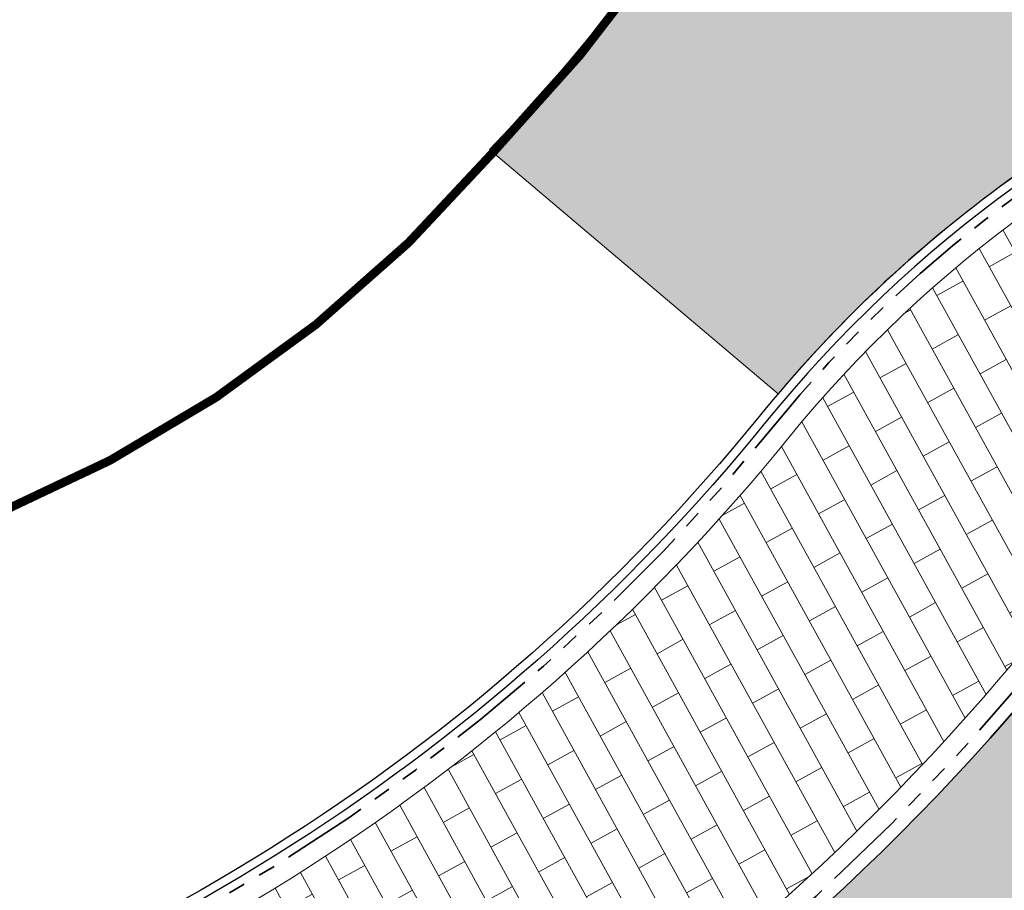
# Model space of a CAD drawing. Header units: metres. Extents: x 196674 to 197628, y 355499 to 356232.
# Tile 169 of 209: x 196706 to 196717, y 356110 to 356120. Entities that reach past the tile are written whole.
import ezdxf

# ---------------------------------------------------------------- set-up
doc = ezdxf.new("R2010")
doc.units = ezdxf.units.M
for name, pattern in [('VH-RWSBAND-SO', [24, 10, -2, 2, -2, 2, -2, 2, -2]), ('VW-30270_STREEP', [3, 0.3, -2.7]), ('ZZ-SYSTEEMGRENS-SO', [5, 4, -1])]:
    doc.linetypes.add(name, pattern=pattern)
for name, color, linetype, lineweight, true_color in [('N-WE-GR-HAAG_HAAGSOORT-V', 7, 'Continuous', 18, 0x67a552), ('N-WE-VH-GESLOTENVERHARDING_ASFALT_FIETSPAD-A-200', 7, 'Continuous', 5, 0xe98094), ('N-WE-VH-GESLOTENVERHARDING_ASFALT_RIJBAAN-V', 7, 'Continuous', 5, 0xd6d6d6), ('N-WE-VH-GESLOTENVERHARDING_PRINTBETON_DIK_HALFSTEENS_ROOD-A-200', 7, 'Continuous', 5, 0xff9999), ('N-WE-VH-GOOT-BSS-2_KF-G', 7, 'Continuous', 25, 0x82aee3), ('N-WE-VH-GOOT-TEGEL_150x300-G', 7, 'Continuous', 35, 0x2f85fe), ('N-WE-VH-KANTOPSLUITING_TROTTOIRBAND_RWS_110 220-G', 7, 'VH-RWSBAND-SO', 35, 0xff3838), ('N-WE-VW-MARKERING_LANGS_STREEP_30270-G', 7, 'VW-30270_STREEP', 13, 0xffffff), ('N-WE-VW-MARKERING_LANGS_STREEP_DOORGETROKKEN_010-G', 7, 'Continuous', 13, 0xffffff), ('X-XX-AL-GRENS_SYSTEEMGRENS-G', 7, 'ZZ-SYSTEEMGRENS-SO', 35, 0xd60036)]:
    doc.layers.add(name, color=color, linetype=linetype, lineweight=lineweight, true_color=true_color)
doc.layers.add('N-WE-VH-HULPLIJN-G', color=40, linetype='Continuous', lineweight=5, plot=False)
for name, color, linetype, lineweight in [('N-WE-VH-KANTOPSLUITING_ACHTERKANTBAND-G', 50, 'Continuous', 18), ('N-WE-VH-MATERIAALGRENS-G', 7, 'Continuous', 13), ('N-WE-VW-MARKERING_LANGS_STREEP_DOORGETROKKEN_010_BESTAAND-G', 30, 'Continuous', 13)]:
    doc.layers.add(name, color=color, linetype=linetype, lineweight=lineweight)

msp = doc.modelspace()

# ---------------------------------------------------------------- hatches: boundary and pattern name
at = {"layer": 'N-WE-GR-HAAG_HAAGSOORT-V'}
h = msp.add_hatch(dxfattribs=at)
h.set_pattern_fill('ANSI32', color=256, scale=0.05)
h.set_pattern_definition([(45, (0, 0), (-0.3367596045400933, 0.3367596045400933), []), (45, (0.2245065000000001, 0), (-0.3367596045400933, 0.3367596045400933), [])])
edge = h.paths.add_edge_path()
edge.add_line((196711.89, 356099.587), (196712.37, 356099.941))
edge.add_line((196712.37, 356099.941), (196719.065, 356102.474))
edge.add_line((196719.065, 356102.474), (196718.403, 356104.584))
edge.add_line((196718.403, 356104.584), (196725.845, 356107.608))
edge.add_line((196725.845, 356107.608), (196725.181, 356109.349))
edge.add_line((196725.181, 356109.349), (196731.603, 356111.516))
edge.add_line((196731.603, 356111.516), (196733.4733774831, 356112.304595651))
edge.add_arc((196731.2338909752, 356099.7020284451), 12.799999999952, 79.9236764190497, 92.24070888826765)
edge.add_arc((196731.2338909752, 356099.7020284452), 12.79999999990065, 92.24070888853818, 110.2589846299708)
edge.add_line((196726.801709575, 356111.7101826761), (196726.7393820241, 356111.879047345))
edge.add_arc((196731.233890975, 356099.7020284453), 12.97999999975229, 110.2589846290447, 139.133363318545)
edge.add_arc((196696.7938970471, 356129.499802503), 32.56141544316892, 296.160404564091, 319.1333633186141, ccw=False)
edge.add_arc((196696.7938970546, 356129.4998024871), 32.56141542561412, 291.40633391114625, 296.1604045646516, ccw=False)
edge.add_line((196708.6781529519, 356099.1846208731), (196708.8583567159, 356099.1946054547))
edge.add_line((196708.8583567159, 356099.1946054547), (196709.9897234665, 356098.8868739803))
edge.add_line((196709.9897234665, 356098.8868739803), (196710.8138123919, 356098.280671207))
edge.add_line((196710.8138123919, 356098.280671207), (196711.8892506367, 356097.3076394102))
edge.add_line((196711.8892506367, 356097.3076394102), (196712.0338836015, 356096.6955946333))
edge.add_line((196712.0338836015, 356096.6955946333), (196713.5704951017, 356098.3292735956))
edge.add_line((196713.5704951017, 356098.3292735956), (196713.202727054, 356098.3680391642))
edge.add_line((196713.202727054, 356098.3680391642), (196711.89, 356099.587))
at = {"layer": 'N-WE-VH-GESLOTENVERHARDING_ASFALT_FIETSPAD-A-200'}
h = msp.add_hatch(color=256, dxfattribs=at)
h.dxf.hatch_style = 1
edge = h.paths.add_edge_path()
edge.add_arc((196731.2338909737, 356099.7020284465), 15.1999999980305, 131.7408709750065, 139.133363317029, ccw=False)
edge.add_arc((196697.4411228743, 356128.7620696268), 29.5695673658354, 323.1867188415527, 336.9266482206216)
edge.add_arc((196698.8433177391, 356127.9968778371), 27.98008317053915, 337.2429147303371, 340.1399088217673)
edge.add_arc((196727.3792191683, 356118.7028707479), 2.229987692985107, 161.9663176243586, 185.4426574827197, ccw=False)
edge.add_line((196725.2587803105, 356119.3932215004), (196725.4140313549, 356119.8828110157))
edge.add_arc((196726.5611422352, 356119.5304807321), 1.200000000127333, 130.1943875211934, 162.9258801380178, ccw=False)
edge.add_line((196725.7866827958, 356120.4471118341), (196725.8105812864, 356120.5291617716))
edge.add_arc((196726.2178682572, 356105.4993566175), 15.03532259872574, 91.55225664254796, 106.482259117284)
edge.add_arc((196711.2382663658, 356123.5111628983), 11.30065164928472, 340.2254881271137, 341.4541680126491, ccw=False)
edge.add_line((196721.8725340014, 356119.6879339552), (196721.9462867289, 356119.458522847))
edge.add_line((196721.9462867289, 356119.458522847), (196721.8997151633, 356119.3337695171))
edge.add_arc((196698.3613330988, 356128.1919335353), 25.14999999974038, 320.158372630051, 339.3772508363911, ccw=False)
edge.add_arc((196696.7938970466, 356129.4998025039), 27.19141544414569, 279.57550743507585, 320.15837262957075, ccw=False)
edge.add_arc((196701.9575508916, 356098.8908797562), 3.850000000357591, 99.57550742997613, 139.3748385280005)
edge.add_arc((196696.7938970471, 356129.49980251), 28.19141545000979, 266.8068283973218, 274.56052429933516, ccw=False)
edge.add_arc((196695.2614420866, 356102.0311010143), 0.6799999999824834, 184.1388619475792, 266.80682839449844, ccw=False)
edge.add_line((196694.5832154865, 356101.9820227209), (196694.3109379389, 356101.5533046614))
edge.add_arc((196704.6027978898, 356095.3177957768), 12.03345138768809, 148.789667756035, 160.9998374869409)
edge.add_arc((196693.5759747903, 356098.5954689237), 0.7299999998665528, 84.05548302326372, 118.74067233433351, ccw=False)
edge.add_arc((196696.7938970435, 356129.4998024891), 30.34141542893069, 264.0554830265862, 267.3054934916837)
edge.add_arc((196695.2641030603, 356096.9943652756), 2.199999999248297, 63.50519405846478, 87.30549349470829, ccw=False)
edge.add_arc((196697.1007583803, 356123.9990137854), 25.05030610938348, 268.0435850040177, 291.0453091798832)
edge.add_arc((196696.7938970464, 356129.4998025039), 30.34141544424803, 287.8542538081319, 319.133363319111)
at = {"layer": 'N-WE-VH-GESLOTENVERHARDING_ASFALT_RIJBAAN-V'}
h = msp.add_hatch(color=256, dxfattribs=at)
h.dxf.hatch_style = 1
edge = h.paths.add_edge_path()
edge.add_line((196720.6217183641, 356133.0637119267), (196720.6440796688, 356133.2779338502))
edge.add_arc((196727.0648215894, 356143.651650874), 12.19999720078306, 208.3553505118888, 238.2448441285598, ccw=False)
edge.add_arc((196696.5191784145, 356132.4575928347), 20.53219022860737, -43.99328353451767, 15.247691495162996, ccw=False)
edge.add_line((196711.2904718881, 356118.1964664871), (196714.6257510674, 356115.372877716))
edge.add_arc((196726.2124964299, 356105.5348224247), 15.20000000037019, 114.64963585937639, 139.6661324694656, ccw=False)
edge.add_line((196719.8730580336, 356119.3497245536), (196717.5923023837, 356124.3199465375))
edge.add_arc((196717.274490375, 356124.9771341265), 0.7299999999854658, 160.1802403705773, 295.8081344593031, ccw=False)
edge.add_arc((196696.5191779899, 356132.4575930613), 21.33219069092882, 340.1802403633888, 347.1717170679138)
edge.add_arc((196718.488780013, 356127.4546357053), 1.199853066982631, 84.0332118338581, 167.1633214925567, ccw=False)
edge.add_line((196718.6135070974, 356128.6479883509), (196720.1441108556, 356128.4882180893))
edge.add_line((196720.1441108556, 356128.4882180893), (196720.6217183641, 356133.0637119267))
edge = h.paths.add_edge_path()
edge.add_arc((196698.3613341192, 356128.1919337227), 24.99999896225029, 9.589810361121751, 10.67873358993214)
edge.add_arc((196722.3105754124, 356133.2133569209), 0.7300000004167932, 245.5125352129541, 327.8114519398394, ccw=False)
edge.add_arc((196727.0648233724, 356143.6516530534), 12.19999999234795, 238.2448423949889, 245.51253493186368, ccw=False)
edge.add_line((196720.6440796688, 356133.2779338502), (196720.6217183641, 356133.0637119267))
edge.add_line((196720.6217183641, 356133.0637119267), (196720.1441108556, 356128.4882180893))
edge.add_line((196720.1441108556, 356128.4882180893), (196721.138706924, 356128.384398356))
edge.add_line((196721.138706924, 356128.384398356), (196723.361301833, 356128.1523954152))
edge.add_arc((196698.3613331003, 356128.1919335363), 24.99999999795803, 359.909385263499, 369.5898103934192)
edge = h.paths.add_edge_path()
edge.add_line((196723.188187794, 356125.2547093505), (196722.9484657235, 356125.2797324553))
edge.add_arc((196721.9310322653, 356115.5326903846), 9.799999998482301, 84.04082896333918, 110.4274289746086)
edge.add_arc((196721.9343352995, 356115.5244751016), 9.808851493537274, 110.4287608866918, 116.2740274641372)
edge.add_line((196717.5923023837, 356124.3199465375), (196719.8730580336, 356119.3497245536))
edge.add_arc((196726.2124964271, 356105.5348224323), 15.19999999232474, 110.87745217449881, 114.64963586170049, ccw=False)
edge.add_arc((196726.212496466, 356105.5348223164), 15.20000011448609, 107.0680182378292, 110.877452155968, ccw=False)
edge.add_line((196721.7511935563, 356120.0653687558), (196721.8727451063, 356119.6872773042))
edge.add_arc((196716.5701194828, 356121.6482220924), 5.65359557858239, 339.7052846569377, 342.1695675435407)
edge.add_arc((196698.3613330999, 356128.1919335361), 24.99999999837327, 340.6708866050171, 353.2527941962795)
at = {"layer": 'N-WE-VH-GESLOTENVERHARDING_PRINTBETON_DIK_HALFSTEENS_ROOD-A-200', "true_color": 0xffffff}
h = msp.add_hatch(dxfattribs=at)
h.set_pattern_fill('AVH-BSS_DIKFORMAAT_HALFST-SO', scale=0.5, angle=208.8253662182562, pattern_type=2)
h.set_pattern_definition([(208.8253662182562, (0, 0), (-0.657248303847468, -0.9523948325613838), [0.345, -0.345]), (298.8253662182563, (0, 0), (0.302252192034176, 0.1663388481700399), [])])
edge = h.paths.add_edge_path()
edge.add_arc((196698.3613330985, 356128.1919335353), 24.77999999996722, 320.1583726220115, 337.8095057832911)
edge.add_line((196721.3059592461, 356118.8328453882), (196721.3243225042, 356118.8253468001))
edge.add_arc((196698.5905545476, 356128.1085369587), 24.55609547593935, 337.7876618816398, 339.2085900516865)
edge.add_line((196721.5475302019, 356119.391938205), (196721.4928234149, 356119.5621060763))
edge.add_arc((196726.2124964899, 356105.5348222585), 14.80000017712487, 108.5962226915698, 110.8270821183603)
edge.add_line((196720.9503743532, 356119.3677567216), (196720.9574853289, 356119.3490635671))
edge.add_arc((196726.2124964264, 356105.5348224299), 14.77999999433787, 110.8270821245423, 140.9434344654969)
edge.add_arc((196696.5851430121, 356129.5750492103), 23.37380157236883, 283.1441318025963, 320.9434344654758, ccw=False)
edge.add_arc((196704.5791681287, 356095.3422385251), 11.77999999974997, 103.1441318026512, 144.3267851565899)
edge.add_arc((196695.2614420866, 356102.0311010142), 0.3100000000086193, 144.3267851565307, 266.8068283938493)
edge.add_arc((196696.7938970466, 356129.4998024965), 27.82141543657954, 266.8068283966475, 274.2555917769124)
edge.add_arc((196701.9575508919, 356098.8908797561), 4.220000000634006, 99.57550743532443, 137.2560410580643, ccw=False)
edge.add_arc((196696.7938970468, 356129.4998025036), 26.82141544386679, 279.575507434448, 320.1583726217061)

# ---------------------------------------------------------------- linework, layer by layer
at = {"layer": 'N-WE-VH-GOOT-BSS-2_KF-G', "ltscale": 0.2, "flags": 128}
for points in [[(196721.9462867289, 356119.458522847), (196721.7511935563, 356120.0653687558, 0.01079111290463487), (196721.1283646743, 356119.8593330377, 0.005831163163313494), (196720.7956674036, 356119.7368632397, 0.1319453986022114), (196714.4093274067, 356115.1121498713, -0.1664425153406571), (196701.8048702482, 356107.2226118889, 0.1816460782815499), (196694.6686019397, 356102.4570592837, 0.0837755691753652), (196692.8760458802, 356098.8021350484, 0.006967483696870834), (196692.8677248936, 356098.7726305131), (196691.6556933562, 356094.2338465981), (196690.8787561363, 356079.2522129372), (196687.1949569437, 356063.7116285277), (196679.0289274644, 356040.7856023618), (196677.7577196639, 356034.9823416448), (196677.5908181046, 356034.2204101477)], [(196721.8545284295, 356119.4172074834), (196721.6862969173, 356119.9404990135, 0.009157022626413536), (196721.1618129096, 356119.7650928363, 0.00572199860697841), (196720.8374653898, 356119.6457770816, 0.1320564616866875), (196714.4869798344, 356115.0491411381, -0.1664425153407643), (196701.827610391, 356107.1252317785, 0.1816460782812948), (196694.7498360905, 356102.3987410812, 0.08377556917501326), (196692.9719039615, 356098.7736529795, 0.006967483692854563), (196692.9643394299, 356098.7468306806), (196691.7550156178, 356094.2181865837), (196690.9781241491, 356079.2374351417), (196687.2911784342, 356063.6837425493), (196679.1252557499, 356040.7580162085), (196677.8554035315, 356034.960943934), (196677.6885019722, 356034.1990124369)], [(196700.4420057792, 356096.0994017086, -0.1833986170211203), (196706.0964763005, 356100.6196447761, 0.1373346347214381), (196719.7391251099, 356109.6473971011, -0.1390577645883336), (196726.6715781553, 356114.2011767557, -0.1266591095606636)]]:
    msp.add_lwpolyline(points, format="xyb", dxfattribs=at)
at = {"layer": 'N-WE-VH-GOOT-TEGEL_150x300-G', "ltscale": 0.2, "flags": 128}
msp.add_lwpolyline([(196694.5832154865, 356101.9820227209, 0.3772102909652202), (196695.2235643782, 356101.3521567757, 0.03384479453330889), (196699.0354569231, 356101.3976439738, -0.1754243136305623), (196701.3171140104, 356102.6872386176, 0.1789504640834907), (196717.6719623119, 356112.0791405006, 0.08538848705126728), (196721.9462867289, 356119.458522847)], format="xyb", dxfattribs=at)
at = {"layer": 'N-WE-VH-HULPLIJN-G', "flags": 128}
for points in [[(196720.6217183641, 356133.0637119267), (196720.6440796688, 356133.2779338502, -0.131161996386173), (196716.3285928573, 356137.857401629, -0.2644026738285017), (196711.2904718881, 356118.1964664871), (196714.6257510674, 356115.372877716, -0.1095906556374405), (196719.8730580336, 356119.3497245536), (196717.5923023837, 356124.3199465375, -0.6721487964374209), (196716.5877327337, 356125.2246496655, 0.03051553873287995), (196717.3189144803, 356127.7212103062, -0.3795154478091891), (196718.6135070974, 356128.6479883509), (196720.1441108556, 356128.4882180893)], [(196719.7391251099, 356109.6473971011, -0.03226702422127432), (196721.1142966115, 356111.0437130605, 0.06002368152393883), (196724.6452393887, 356117.173482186, 0.01264119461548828), (196725.1592850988, 356118.491357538, -0.1027946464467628), (196725.2587803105, 356119.3932215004), (196725.4140313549, 356119.8828110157, -0.1437970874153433), (196725.7866827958, 356120.4471118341), (196725.8105812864, 356120.5291617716, 0.06523673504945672), (196721.9520699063, 356119.9168421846, -0.005361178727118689), (196721.8725340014, 356119.6879339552), (196721.9462867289, 356119.458522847), (196721.8997151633, 356119.3337695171, -0.08405529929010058), (196717.6719623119, 356112.0791405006, -0.1789504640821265), (196701.3171140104, 356102.6872386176, 0.1754243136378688), (196699.0354569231, 356101.3976439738, -0.03384479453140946), (196695.2235643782, 356101.3521567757, -0.3772102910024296), (196694.5832154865, 356101.9820227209), (196694.3109379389, 356101.5533046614, 0.05332738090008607), (196693.2249571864, 356099.2355366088, -0.152508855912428), (196693.6515775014, 356099.3215434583, 0.01418179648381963), (196695.3675265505, 356099.1919329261, -0.1042233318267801), (196696.2455597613, 356098.963309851, 0.1007023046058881), (196706.0964763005, 356100.6196447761, 0.1373346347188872)], [(196717.3878695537, 356112.3161875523, 0.07717024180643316), (196721.3059592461, 356118.8328453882), (196721.3243225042, 356118.8253468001, 0.006200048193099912), (196721.5475302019, 356119.391938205), (196721.4928234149, 356119.5621060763, 0.009734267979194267), (196720.9503743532, 356119.3677567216), (196720.9574853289, 356119.3490635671, 0.1321690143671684), (196714.7354675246, 356114.8475130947, -0.1664425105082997), (196701.9003791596, 356106.813615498, 0.181652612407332), (196695.009611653, 356102.2118810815, 0.591869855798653), (196695.2441743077, 356101.7215823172, 0.03251281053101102), (196698.8584078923, 356101.7550921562, -0.1659099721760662), (196701.2555655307, 356103.0520834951, 0.1789504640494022)]]:
    msp.add_lwpolyline(points, format="xyb", close=True, dxfattribs=at)
at = {"layer": 'N-WE-VH-HULPLIJN-G'}
msp.add_circle((196696.750327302, 356129.4909826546, 21.09603107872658), 12.75611199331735, dxfattribs=at)
at = {"layer": 'N-WE-VH-KANTOPSLUITING_ACHTERKANTBAND-G', "flags": 128}
msp.add_lwpolyline([(196721.3059592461, 356118.8328453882, -0.07717024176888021), (196717.3878695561, 356112.3161875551, -0.1789504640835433), (196701.2555655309, 356103.0520834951, 0.1659099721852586), (196698.8584078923, 356101.7550921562, -0.0325128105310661), (196695.2441743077, 356101.7215823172, -0.591869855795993), (196695.009611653, 356102.2118810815, -0.1816526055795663), (196701.9003788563, 356106.8136154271, 0.1664425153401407), (196714.7354676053, 356114.8475131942, -0.1321690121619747), (196720.9574853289, 356119.3490635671)], format="xyb", dxfattribs=at)
at = {"layer": 'N-WE-VH-KANTOPSLUITING_TROTTOIRBAND_RWS_110 220-G', "ltscale": 0.1, "flags": 128}
msp.add_lwpolyline([(196720.8792645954, 356119.5546882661, 0.1321690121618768), (196714.5646322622, 356114.9861324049, -0.1664425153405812), (196701.8503505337, 356107.0278516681, 0.1816526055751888), (196694.8308932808, 356102.3401766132, 0.5918698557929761), (196695.231919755, 356101.5019238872, 0.03329954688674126), (196698.9626290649, 356101.5423780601, -0.1714047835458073), (196701.2921619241, 356102.8351487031, 0.1789504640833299), (196717.556789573, 356112.1752406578, 0.07717024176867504), (196721.509664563, 356118.7497542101, 0.07717024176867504)], format="xyb", dxfattribs=at)
at = {"layer": 'N-WE-VH-MATERIAALGRENS-G', "flags": 128}
msp.add_lwpolyline([(196714.6257510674, 356115.372877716), (196711.2904718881, 356118.1964664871, 0.2644026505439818), (196716.3285933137, 356137.8574003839)], format="xyb", dxfattribs=at)
at = {"layer": 'N-WE-VW-MARKERING_LANGS_STREEP_30270-G', "const_width": 0.1, "flags": 128}
msp.add_lwpolyline([(196723.5019959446, 356119.0535763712, -0.0868994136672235), (196718.9004715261, 356111.0540721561, -0.1846193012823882), (196700.959001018, 356101.0112519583)], format="xyb", dxfattribs=at)
at = {"layer": 'N-WE-VW-MARKERING_LANGS_STREEP_DOORGETROKKEN_010-G', "const_width": 0.1, "flags": 128}
msp.add_lwpolyline([(196711.3311580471, 356118.1620222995, 0.05434235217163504), (196714.0905502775, 356121.7396898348, 0.09055913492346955), (196716.7446003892, 356128.6419853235)], format="xyb", dxfattribs=at)
at = {"layer": 'N-WE-VW-MARKERING_LANGS_STREEP_DOORGETROKKEN_010_BESTAAND-G', "const_width": 0.1, "flags": 128}
msp.add_lwpolyline([(196702.8948456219, 356113.1443388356, 0.1658605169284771), (196711.3311580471, 356118.1620222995)], format="xyb", dxfattribs=at)
at = {"layer": 'X-XX-AL-GRENS_SYSTEEMGRENS-G', "ltscale": 0.5, "flags": 128}
msp.add_lwpolyline([(197173.0845801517, 355664.4267221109), (197172.678291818, 355658.1040395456), (197176.2062336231, 355657.9276386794), (197179.6585214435, 355660.8258546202), (197196.8460500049, 355641.1849859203), (197196.618113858, 355640.9851655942), (197203.3658004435, 355633.2880423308), (197204.598351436, 355636.2035375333), (197206.181120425, 355637.5931654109), (197210.3450714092, 355632.9793581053), (197211.1344663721, 355633.8542043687), (197215.577003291, 355630.1111014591), (197222.812057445, 355638.6980935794), (197225.7729980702, 355636.1981525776), (197252.4997837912, 355613.6295939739), (197256.3974516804, 355618.2471244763), (197230.4350738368, 355640.1698336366), (197234.5465854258, 355645.0395252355), (197230.9951246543, 355648.102425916), (197227.7363916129, 355651.014992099), (197227.7150354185, 355650.9915016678), (197227.3858924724, 355651.2966605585), (197230.5297411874, 355654.3837220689), (197222.7747070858, 355662.5864016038), (197213.3031688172, 355673.0409596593), (197208.7438719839, 355679.5515306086), (197204.6678372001, 355688.2834966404), (197202.9207222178, 355693.3147658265), (197202.5296188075, 355695.8358091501), (197209.2561496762, 355696.7388380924), (197208.765603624, 355699.4053961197), (197208.8375775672, 355699.4157603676), (197208.4960738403, 355702.0476424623), (197209.7550059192, 355702.1614664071), (197209.6289773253, 355703.3557373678), (197209.431316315, 355705.9322142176), (197209.3853665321, 355708.5054020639), (197209.4909423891, 355711.0763696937), (197209.825975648, 355714.406320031), (197209.1003553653, 355714.700446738), (197209.2732684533, 355715.2254737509), (197208.7827839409, 355715.4092287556), (197209.8333840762, 355718.2914021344), (197204.6571410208, 355720.1605124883), (197206.9259623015, 355726.3911903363), (197207.3755778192, 355727.6258113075), (197205.6951706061, 355728.2354618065), (197201.970541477, 355729.6509828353, -0.03199396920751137), (197199.2658455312, 355725.4928494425), (197194.4988616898, 355729.2364659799), (197191.8020115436, 355731.3330088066), (197190.6829954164, 355730.2418318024), (197188.9323846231, 355731.7580333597, 0.01582069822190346), (197191.308975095, 355733.798286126), (197190.5246250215, 355734.700084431), (197189.8547559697, 355735.4391273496), (197188.5065648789, 355737.3969406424), (197188.3768484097, 355737.5504837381), (197186.2264232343, 355740.6599554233), (197185.4143065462, 355740.8273772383), (197177.0047230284, 355735.000759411), (197161.0308464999, 355735.7499021), (197143.9921317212, 355736.546230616), (197117.3114725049, 355737.8750504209), (197104.5701917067, 355738.4152468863), (197089.3270001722, 355739.2400485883), (197089.4979420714, 355743.4763910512), (197087.6423294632, 355744.6045541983), (197087.2320594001, 355744.8539874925), (197086.4302028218, 355745.4612094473), (197085.6301577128, 355746.0670596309), (197084.2515270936, 355747.3631431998), (197083.0033431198, 355748.790046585), (197081.9521148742, 355750.2640411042), (197081.052108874, 355751.8364435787), (197080.680597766, 355752.6629727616), (197080.3089695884, 355753.4897623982), (197079.7287775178, 355755.2084983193), (197079.3027229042, 355757.0287405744), (197079.0552433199, 355758.8767777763), (197078.9881413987, 355760.748092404), (197079.0484954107, 355761.6954089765), (197079.4901165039, 355761.5482019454), (197081.8987959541, 355767.3947458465), (197083.4122910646, 355769.9863346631), (197084.9290730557, 355772.1438856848), (197085.2777218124, 355772.6391357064), (197085.9504292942, 355773.4546849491), (197087.2615113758, 355775.0451778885), (197089.4568843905, 355777.2328139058), (197092.7058230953, 355779.8115121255), (197090.7255592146, 355782.8612331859), (197090.5279328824, 355783.1655891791), (197094.0593130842, 355784.7965387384), (197089.240221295, 355793.944965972), (197079.8514273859, 355789.6587774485), (197073.1066642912, 355808.1301448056), (197062.6964714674, 355839.0387078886), (197050.201550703, 355834.8591941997), (197054.256388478, 355823.4068109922), (197060.9054150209, 355805.9824325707), (197064.0917084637, 355798.9340248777), (197065.6061934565, 355785.3714584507), (197066.4118943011, 355778.1591798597), (197064.2976158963, 355775.7696807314), (197061.8930028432, 355773.065075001), (197059.8798242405, 355770.937906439), (197059.567781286, 355770.7063368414), (197054.395078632, 355766.8676324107), (197050.1449273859, 355764.4954855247), (197046.646028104, 355763.2036366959), (197046.6485450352, 355763.1967402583), (197042.8018864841, 355761.7681380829), (197042.6247659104, 355761.7025895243), (197032.2172606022, 355760.2665015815), (197022.1724443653, 355758.1057256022), (197022.1490316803, 355758.1349914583), (197018.4791559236, 355757.3507739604), (197017.1834583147, 355757.8590001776), (197013.9320116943, 355762.4906063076), (197012.2359937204, 355764.9334332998), (197011.548662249, 355765.9454268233), (197009.5874376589, 355768.7952768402), (197008.1879451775, 355770.6627745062), (197008.1739746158, 355770.651876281), (197004.3621297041, 355775.7021426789), (197000.7500667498, 355780.6711859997), (196997.3281167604, 355785.4310589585), (196992.0624097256, 355792.5561596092), (196987.5636689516, 355799.6503659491), (196980.2918957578, 355812.3582609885), (196971.7451011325, 355828.1610038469), (196956.4456734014, 355821.2458726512), (196960.0166344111, 355812.4100996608), (196962.4976294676, 355807.0886023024, -0.6085831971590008), (196961.4131292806, 355806.2394416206), (196970.6320923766, 355792.5786144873), (196976.225457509, 355784.303374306), (196982.879968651, 355776.9163582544), (196982.5041383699, 355776.476222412), (196987.7472751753, 355765.3430715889), (196990.3620391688, 355759.9089379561), (196989.6128942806, 355758.3801676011), (196986.801356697, 355757.089894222), (196981.5916446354, 355758.3619052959), (196976.4931413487, 355759.6093032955), (196973.9250311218, 355760.2238822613), (196971.9270970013, 355760.7020113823), (196970.093883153, 355761.1263081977), (196965.2690985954, 355762.243003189), (196955.7026120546, 355764.457163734), (196954.8259486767, 355764.7114400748), (196955.7288446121, 355765.5914382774), (196946.4199106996, 355767.8862061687), (196945.5109518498, 355767.0898728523), (196943.3561815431, 355767.6616250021), (196942.0243707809, 355768.0150110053), (196940.699224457, 355768.3753913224), (196937.911680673, 355769.161377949), (196937.9158913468, 355769.1720679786), (196934.1448626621, 355770.5833311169), (196931.0328001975, 355771.949971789), (196928.1497259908, 355773.3159879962), (196926.2238803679, 355774.3657393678), (196926.7008714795, 355775.2077771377), (196923.9720996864, 355776.8118532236), (196922.1171638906, 355777.9575551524), (196917.5440237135, 355780.8012867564), (196917.0166342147, 355779.9474843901), (196915.4224701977, 355780.9309636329), (196913.0167641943, 355782.4772167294), (196912.757872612, 355782.6539056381), (196911.190523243, 355783.7714957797), (196908.5042566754, 355786.2619442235), (196907.2206986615, 355787.4460719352), (196905.8442773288, 355789.1071714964), (196903.2522146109, 355793.7425243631), (196899.3236920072, 355801.1348770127), (196896.7844047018, 355806.8801932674), (196892.3931631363, 355816.7971943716), (196889.396342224, 355823.7408055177), (196885.4294056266, 355833.1531130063), (196886.3148759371, 355833.6745129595), (196885.0357126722, 355834.4994199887), (196884.9096875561, 355834.6903417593), (196883.5318420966, 355838.2464489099), (196881.8574062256, 355842.456115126), (196879.7964254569, 355847.3435551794), (196879.5508475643, 355847.9274201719), (196877.9207976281, 355851.9810838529), (196875.2708346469, 355858.5729917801), (196872.6243587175, 355865.1536886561), (196870.4789281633, 355870.5362599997), (196868.3870366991, 355875.7889875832), (196865.3800609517, 355883.3409266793), (196863.5295936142, 355887.9873007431), (196863.4110328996, 355888.2849971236), (196862.7400305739, 355889.9711056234), (196863.0622626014, 355890.0962442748), (196861.3970005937, 355894.1395962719), (196861.4037374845, 355894.142038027), (196859.229652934, 355899.4431236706), (196859.0298403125, 355899.3580359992), (196858.8952095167, 355899.696553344), (196858.3959365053, 355900.9492390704), (196849.546747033, 355923.1807260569), (196850.1922005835, 355924.6939033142), (196860.258528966, 355928.6657372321), (196869.5490503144, 355931.0234685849), (196873.3453938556, 355931.8019435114), (196886.2438454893, 355935.4284136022), (196898.3098795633, 355938.5764862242), (196898.3110943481, 355938.5724965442), (196903.1917021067, 355939.7712405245), (196904.7097162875, 355939.0568809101), (196905.0282216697, 355938.2924679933), (196909.0130922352, 355939.952830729), (196908.2642147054, 355942.2627148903), (196902.9799573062, 355958.738663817), (196902.4497829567, 355960.2008490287), (196901.8115777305, 355961.6192158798), (196900.9680556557, 355963.3204536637), (196898.0063144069, 355968.7541705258), (196894.5625896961, 355975.3226559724), (196892.3896866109, 355979.4813913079), (196888.5416758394, 355987.5664713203), (196887.4815956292, 355987.0834539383), (196885.6442474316, 355986.3271839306), (196885.5076204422, 355986.6344104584), (196873.7642690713, 355982.4273955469), (196860.8311621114, 355977.7025315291), (196860.6501748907, 355978.1868262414), (196859.8859481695, 355980.2917607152), (196853.3128873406, 355977.7107309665), (196853.73029577, 355976.6477246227), (196849.4907683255, 355974.9886047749), (196849.0872389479, 355976.0301083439), (196843.9608105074, 355973.9918913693), (196837.8119168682, 355989.4043746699), (196834.5901124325, 355988.2958011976), (196829.2277835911, 355986.0429299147), (196828.1156368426, 355985.4996470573), (196826.3328622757, 355984.7522034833), (196824.2538081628, 355989.7933135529), (196823.3493071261, 355989.4238303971), (196821.5217528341, 355993.9636112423), (196822.4415567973, 355994.327010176), (196811.4142395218, 356022.6098143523), (196811.1941616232, 356022.5241126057), (196809.0787073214, 356027.7608173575), (196808.1570951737, 356027.399245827), (196802.10045471, 356042.8370581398), (196803.0324375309, 356043.2047289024), (196801.2251267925, 356047.7859519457), (196800.9629805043, 356047.6825342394), (196799.5580754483, 356051.2186581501), (196798.9326303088, 356050.9700967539), (196795.7620501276, 356058.7913388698), (196785.962956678, 356083.7526770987), (196782.5256602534, 356092.3853087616), (196783.4607012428, 356092.7526788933), (196781.019036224, 356098.8045971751), (196780.1137519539, 356098.4428009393), (196778.7301102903, 356101.9178165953), (196774.5320198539, 356112.348299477), (196772.2902714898, 356117.515377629), (196776.44078803, 356119.079716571), (196791.849465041, 356131.7811384), (196790.0748953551, 356134.2200693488), (196802.0204483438, 356142.8516660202), (196802.0676224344, 356142.8083428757), (196807.6543048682, 356146.8198669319), (196821.3261595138, 356152.9520820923), (196824.118863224, 356147.8038902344), (196826.9348279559, 356140.6494155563), (196826.9667213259, 356140.5675271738), (196829.5085456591, 356133.5350799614), (196829.5777539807, 356133.3434260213), (196832.2898444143, 356127.7055041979), (196833.7548698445, 356124.6604513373), (196834.9901440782, 356122.0931766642), (196835.0225480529, 356122.0325953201), (196835.1990731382, 356121.7003128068), (196837.0506620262, 356117.8328811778), (196837.4462851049, 356117.0125892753), (196839.1926216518, 356113.3926815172), (196841.4323661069, 356114.511984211), (196841.8392721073, 356113.6336860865), (196848.0955434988, 356116.517072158), (196847.6769788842, 356117.425259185), (196852.5147321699, 356119.6548795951), (196850.4481800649, 356123.3458274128), (196845.5717484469, 356132.2801574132), (196843.8176550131, 356136.7414412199), (196842.4688873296, 356140.1178663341), (196840.0819394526, 356146.0228419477), (196839.9684512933, 356146.3257976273), (196837.6473192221, 356152.5214195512), (196836.4018865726, 356158.1741344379), (196834.8989662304, 356157.8391461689), (196833.0580044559, 356165.8451506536), (196834.6039987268, 356166.1812686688), (196833.231549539, 356172.4004655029), (196818.5547710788, 356168.2850407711), (196819.0904617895, 356165.4031631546), (196818.6774567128, 356164.7734485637), (196805.8544307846, 356160.1790812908), (196763.847697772, 356130.3813046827), (196763.5509762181, 356130.4127969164), (196762.5818188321, 356130.5249803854), (196761.7183121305, 356129.7086118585, 0.04730650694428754), (196752.2297252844, 356136.4176360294), (196747.6793319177, 356140.070134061), (196742.0814451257, 356144.4630395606), (196738.7537234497, 356147.2546337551), (196734.7560397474, 356150.8499354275), (196729.666907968, 356145.2019173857), (196729.4110213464, 356144.9179294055), (196728.5373751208, 356145.25504501), (196726.9098917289, 356145.8830452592), (196726.6614752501, 356145.2392657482), (196726.5077088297, 356145.3668838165), (196724.5966113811, 356147.0002316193), (196723.2386024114, 356148.3499242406), (196720.9989937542, 356150.8008754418), (196719.8259691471, 356152.0571855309), (196717.8551161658, 356153.8806850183), (196716.3066054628, 356155.1783671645), (196713.4920412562, 356157.0380855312), (196712.711518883, 356157.526736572), (196710.5865978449, 356158.6597682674), (196709.0460740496, 356159.8798850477, -0.1436820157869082), (196707.9944026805, 356162.614189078), (196707.7956403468, 356165.0395700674), (196705.255843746, 356165.9921554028), (196703.9080476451, 356165.8817021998), (196704.296213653, 356161.5859622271), (196704.322643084, 356161.4572245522), (196699.9945406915, 356161.1598107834), (196700.4765585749, 356140.6409319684, -0.8375811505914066), (196697.1042396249, 356117.7401990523), (196690.2804314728, 356092.1839640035, 0.01148923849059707), (196682.1238954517, 356058.6533288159), (196678.2447453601, 356040.9444071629), (196676.8078900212, 356034.3849397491), (196676.7367004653, 356034.0373672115), (196673.76097036, 356020.1679628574), (196685.4972137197, 356017.0123139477), (196688.4141098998, 356023.4875724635), (196684.7023326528, 356025.1594317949), (196684.8709302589, 356032.3200466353), (196686.954459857, 356036.67925281), (196701.2270857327, 356066.3816892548), (196697.4228360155, 356068.2135735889), (196701.9253072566, 356087.990611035), (196702.113404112, 356090.4525884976), (196703.1938799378, 356090.1812386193), (196704.7481254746, 356094.7148607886), (196705.3277865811, 356095.9075069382), (196706.1690198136, 356096.9042763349), (196707.142583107, 356097.5850231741), (196708.3354430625, 356098.0646037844), (196709.2981925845, 356097.8962027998), (196710.1314496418, 356097.4912135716), (196711.0135994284, 356096.7398888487), (196711.613187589, 356094.6944549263), (196715.3306055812, 356098.6467015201), (196723.1713741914, 356104.959617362), (196732.8379125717, 356111.0407349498), (196733.3237033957, 356110.1763676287), (196733.395023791, 356110.047721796, 0.4142124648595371), (196734.754474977, 356109.6579975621), (196736.9542150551, 356108.9736747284, -0.02164444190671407), (196739.4192796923, 356107.5715157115, 0.0006306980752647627), (196739.4214182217, 356107.5701773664, -0.2262979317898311), (196739.4250952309, 356107.5644124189), (196739.8764398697, 356106.708415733), (196739.5816296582, 356106.4366577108), (196740.3007240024, 356104.7008456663), (196740.9509263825, 356104.9922062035), (196741.9809548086, 356103.0387080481), (196744.8395286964, 356104.2229286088, -0.3990416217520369), (196746.5871881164, 356103.5518771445), (196746.6513408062, 356103.3996378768), (196746.689370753, 356103.0266088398), (196746.4151777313, 356101.5848105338), (196747.429397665, 356101.3609511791), (196747.5333455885, 356101.2994572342), (196747.5384435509, 356101.2929342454), (196766.0705486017, 356056.7132555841), (196765.1623874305, 356056.3282861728), (196767.2394890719, 356051.1270879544), (196768.1793575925, 356051.5344794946), (196771.4711978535, 356043.8233024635), (196774.40164759, 356036.7635904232), (196774.0151730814, 356036.5839879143), (196774.7283105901, 356034.7171646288), (196775.4376722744, 356034.2825268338), (196775.853972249, 356033.3023071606), (196775.6600364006, 356032.5504327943), (196776.765634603, 356029.8908119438), (196776.718840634, 356029.8583752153), (196777.0974306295, 356028.7594125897), (196777.9658206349, 356027.7189745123), (196778.0591666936, 356026.3169710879), (196778.4461698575, 356025.4565066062), (196778.8262353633, 356024.4427094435), (196778.82622122, 356024.4427022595), (196778.8266270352, 356024.4416646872), (196779.3783198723, 356022.97006407), (196779.3990069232, 356022.9782259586), (196780.7255773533, 356019.5865020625), (196780.754093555, 356019.5982524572), (196782.2401021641, 356015.8367131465), (196783.4327975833, 356012.7766123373), (196782.5021506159, 356012.4159202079), (196784.7325956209, 356006.6609931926), (196786.038590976, 356007.1671596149), (196787.6956637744, 356002.99373992), (196787.5357676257, 356002.9336515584), (196788.527525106, 356000.4577747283), (196788.2725773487, 356000.3582829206), (196788.9724314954, 355999.1126709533), (196789.3908675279, 355998.5302971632), (196789.7536275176, 355998.0254125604), (196789.9147147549, 355996.5999778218), (196790.4410486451, 355995.4737364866), (196790.4469192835, 355995.47546678), (196790.6242366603, 355994.9662783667), (196790.9335315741, 355995.0883984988), (196793.8902314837, 355987.5860400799), (196793.7542048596, 355987.5476454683), (196795.505857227, 355983.2445885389), (196795.6242983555, 355983.312781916), (196796.991807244, 355979.8198586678), (196797.0047048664, 355979.7233568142), (196796.9933585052, 355979.6824914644), (196796.9669683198, 355979.6505170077), (196796.822975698, 355979.5766059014), (196795.3985459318, 355979.0322727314), (196797.1469514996, 355974.4569848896), (196797.1501836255, 355974.4582530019), (196795.4187218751, 355970.4877992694), (196796.2201695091, 355969.6560949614), (196797.0849824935, 355967.4537241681), (196798.9466017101, 355968.1847329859), (196800.5529653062, 355968.8170288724), (196800.6150046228, 355968.7023501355), (196800.8616512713, 355968.7744826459), (196801.6407865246, 355967.8232749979), (196801.6785991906, 355967.7771113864), (196801.6961792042, 355966.4146603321), (196801.7040832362, 355965.8020978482, 0.2098831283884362), (196802.0368526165, 355965.0700742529, 0.1229137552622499), (196802.0944480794, 355964.5891732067), (196802.9107575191, 355962.4451987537), (196803.0986146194, 355962.5296289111, 0.04929694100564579), (196803.2118388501, 355962.3687718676), (196804.3748923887, 355961.0206686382), (196804.4152792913, 355960.973855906), (196804.4401436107, 355960.2826278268), (196804.4459236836, 355960.1212617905), (196803.9148513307, 355960.1157297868), (196805.8237591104, 355955.3454282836), (196806.4277367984, 355955.633371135), (196806.6532355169, 355955.5186944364), (196807.0270248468, 355954.5686016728), (196806.896691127, 355954.2200849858), (196806.3685258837, 355953.9064868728), (196808.2467157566, 355949.1968786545), (196809.0713129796, 355949.5131897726), (196810.7611227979, 355945.21653999), (196812.8164223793, 355939.9905657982), (196815.7958787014, 355932.7153467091), (196817.2786866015, 355929.1286764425), (196819.2233460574, 355924.3463577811), (196820.974699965, 355919.8030463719), (196821.7022264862, 355917.7120897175), (196822.8275510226, 355914.9902061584), (196826.5518493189, 355905.5439142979), (196827.5083210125, 355903.1053161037), (196827.5308293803, 355903.1196992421), (196828.5703350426, 355900.3870734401, 0.1057314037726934), (196828.7975064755, 355900.0358952, 0.1359501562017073), (196828.9295866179, 355899.5185573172), (196829.4561675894, 355898.5993144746), (196829.938950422, 355897.0408730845, 0.1142322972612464), (196830.1661458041, 355896.6512290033, 0.1021066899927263), (196830.23636084, 355896.2531616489), (196830.8234352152, 355894.775179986, 0.09413674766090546), (196831.0235326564, 355894.4601106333, 0.07582889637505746), (196831.0699955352, 355894.1621297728), (196831.3336353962, 355893.3277624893), (196830.5490288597, 355891.650566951), (196830.730654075, 355891.1774844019), (196831.6305612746, 355889.0373983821), (196832.1718899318, 355888.9724389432), (196833.8661398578, 355884.6967749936), (196833.0916363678, 355884.3898747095), (196834.2334853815, 355881.5063921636), (196835.7340846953, 355881.0039957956), (196836.3963712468, 355880.6373454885), (196840.5779483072, 355870.1214583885), (196841.1998491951, 355870.3833319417), (196841.8607508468, 355868.7841549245), (196841.3542408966, 355868.5492854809), (196842.9471889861, 355864.5225379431), (196843.474497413, 355864.7627851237), (196844.0946204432, 355863.1667495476), (196843.4777571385, 355862.8872750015), (196845.6058022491, 355857.295932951), (196845.6591832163, 355857.3179956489), (196848.9573390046, 355849.3870718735), (196849.4691744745, 355849.5945842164), (196850.1900661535, 355847.7561027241), (196849.7024440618, 355847.5164343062), (196851.7354952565, 355842.3219023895), (196851.9803218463, 355841.6963600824), (196852.2130822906, 355841.1927849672), (196852.6975573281, 355840.1446276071), (196853.8314006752, 355837.546665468), (196857.1022606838, 355828.931799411), (196857.1021774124, 355828.9317655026), (196857.104474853, 355828.9259676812), (196857.5027287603, 355827.8770374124), (196857.5177064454, 355827.8831363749), (196859.2608649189, 355823.4841013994, 0.1197895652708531), (196859.5336863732, 355823.098470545, 0.1217854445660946), (196859.5998818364, 355822.6230344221), (196860.3813539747, 355820.6705579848), (196861.5845120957, 355817.6645162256), (196865.3571916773, 355808.1762108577), (196866.650424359, 355804.9223955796), (196866.9894190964, 355804.0482756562), (196869.9609907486, 355796.3858853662), (196870.2417437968, 355795.6982130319), (196874.2597470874, 355785.8213624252), (196876.4751023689, 355779.9106257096), (196876.5248359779, 355779.9270586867), (196877.4783340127, 355777.609714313), (196877.4870572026, 355777.6127263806, 0.01261409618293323), (196879.1276028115, 355773.4671132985), (196880.5794819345, 355769.9265380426), (196879.4564760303, 355768.8985009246), (196871.5899269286, 355765.9267262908), (196874.6150694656, 355763.7405958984), (196870.7815163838, 355762.3431721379), (196871.1765744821, 355761.2637959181), (196873.4589399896, 355754.9534811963), (196873.8205499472, 355753.8743063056), (196877.933770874, 355755.2526192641), (196879.3161058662, 355751.4604592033), (196887.4423074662, 355755.0355723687), (196887.6524770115, 355755.1609821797), (196887.7433886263, 355755.192988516), (196887.8657880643, 355755.2134610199), (196887.9953583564, 355755.215742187), (196888.0352466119, 355755.2100166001), (196888.0806541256, 355755.194805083), (196888.1556229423, 355755.1569219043), (196888.2342456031, 355755.1058393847), (196888.2799178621, 355755.067193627), (196888.3187308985, 355755.0246841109), (196888.3560790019, 355754.9712798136), (196888.4037650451, 355754.8834089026), (196890.242957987, 355750.9480844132), (196890.4947138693, 355750.6026519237), (196890.4494791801, 355750.5430745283), (196891.628236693, 355748.1977836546), (196891.6577586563, 355747.9263099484), (196893.7087405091, 355743.5292781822), (196894.4921495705, 355741.852565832), (196896.872192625, 355740.7600377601), (196896.2575067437, 355739.8318439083), (196898.2715684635, 355738.9073148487), (196899.8509010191, 355738.4527733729), (196902.2825244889, 355737.7529374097), (196907.1457714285, 355736.3532654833), (196917.8474241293, 355733.273265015), (196918.1089377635, 355734.2346253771), (196926.0062285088, 355731.9296392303), (196927.0971120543, 355732.0253109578), (196927.2914126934, 355732.7211091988), (196949.25195892, 355726.9179402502), (196950.9690876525, 355725.7952060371), (196950.858498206, 355725.3568524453), (196952.0887336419, 355725.1461394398), (196952.8819526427, 355724.9555262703), (196952.8603227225, 355724.8954303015), (196952.056959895, 355721.6922553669), (196951.4518210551, 355719.279440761), (196959.2800080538, 355717.3161154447), (196960.8516613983, 355723.8815794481), (196967.4256969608, 355722.1306030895), (196973.9033481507, 355720.4361775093), (196977.8684934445, 355719.3989738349), (196980.4243569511, 355718.8238264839), (196993.7588386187, 355715.5105551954), (196994.7639516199, 355716.0034841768), (196994.9897167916, 355716.0545171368), (196996.5017647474, 355715.9488593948), (196997.3169796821, 355715.6092477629), (196997.9952041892, 355715.036856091), (196998.4610569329, 355714.3165586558), (196998.8408934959, 355713.1578975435), (196998.8373696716, 355713.1068020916), (196998.8026880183, 355712.6039181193), (196998.5054317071, 355711.57326714), (196998.967312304, 355710.0772094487), (197001.8739445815, 355710.9575141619), (197005.9055135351, 355697.924832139), (197007.9029397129, 355691.7178882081), (197012.9334617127, 355675.5491580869), (197017.8784535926, 355659.8034283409), (197019.9986344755, 355652.9868181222), (197022.5523518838, 355644.9202439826), (197025.6999454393, 355634.5227791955), (197025.7567598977, 355634.1895291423), (197025.7192859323, 355633.9168304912), (197025.6181435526, 355633.7020966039), (197025.4453286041, 355633.4758310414), (197025.195021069, 355633.3010221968), (197024.8842618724, 355633.1887622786), (197022.7809993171, 355632.7952119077), (197021.2249886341, 355633.6494658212), (197017.690051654, 355632.6264885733), (197017.7273360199, 355632.4752797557), (197014.1229230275, 355631.4103093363), (197014.0722671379, 355631.5493647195), (197010.0124796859, 355630.3545619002), (197006.5432104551, 355629.6017441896), (197006.5540181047, 355629.5513084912), (197001.1443281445, 355628.4894595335), (196999.2574320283, 355628.1228370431), (197001.9823300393, 355614.4304461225), (197003.2307288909, 355614.6849740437), (197003.6205128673, 355613.1185353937), (197004.006443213, 355611.2187676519), (197003.9614653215, 355611.2096196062), (197004.2119997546, 355610.206901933), (197004.3094756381, 355609.7270704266), (197004.3307955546, 355609.7314437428), (197004.8907984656, 355607.4901357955), (197029.380694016, 355613.7773555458), (197029.3841525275, 355613.7521287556), (197029.4775205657, 355613.7547588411), (197031.0334295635, 355607.6447371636), (197027.1484354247, 355606.7099934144), (197028.7114272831, 355600.2542212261), (197028.8948398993, 355600.3195751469), (197029.4531395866, 355598.0973388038), (197030.7251398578, 355593.0343377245), (197031.3437632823, 355590.5737261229), (197031.1685464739, 355590.5261238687), (197032.7880676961, 355584.152430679), (197036.6741025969, 355585.3719723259), (197038.212636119, 355579.409403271), (197038.2010121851, 355579.4060264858), (197038.2728747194, 355579.1493745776), (197038.1803194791, 355579.1132554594), (197039.3673898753, 355574.1879968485), (197040.0304268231, 355571.0320611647), (197040.88012635, 355567.656390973), (197041.2093863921, 355566.3427106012), (197041.6648791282, 355566.4332058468), (197042.8515333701, 355561.7517462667), (197043.1005016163, 355560.7271915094), (197044.6430261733, 355554.3201080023), (197045.6960009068, 355554.5759243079), (197046.0663295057, 355552.9632527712), (197063.3112487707, 355556.2858520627), (197062.5528863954, 355564.4253253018), (197069.6953954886, 355564.7548009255), (197074.0489944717, 355565.8013962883), (197074.0651927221, 355569.3434042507), (197066.8277845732, 355574.7719568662), (197065.569183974, 355592.4263893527), (197065.9890710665, 355592.2571108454), (197066.9647035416, 355591.9362835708), (197067.948629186, 355591.6804678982), (197069.8143987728, 355591.2835510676), (197070.9138968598, 355590.9670390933), (197072.0547459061, 355590.5568482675), (197073.3952542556, 355590.1721260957, -0.1152568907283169), (197081.1782353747, 355583.3636143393), (197088.1711537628, 355574.4210026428), (197092.5545327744, 355568.8154951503), (197099.4778845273, 355574.1657522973), (197101.0604109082, 355575.3887037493), (197095.3593342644, 355582.7660237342), (197094.9766501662, 355582.4665704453), (197094.8981522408, 355582.7529220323), (197094.2118387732, 355584.4945289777), (197092.7090311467, 355587.275688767), (197091.4245338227, 355588.9961585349), (197089.3067641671, 355591.1364624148), (197086.8976383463, 355592.962353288), (197085.5348704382, 355593.9300294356), (197077.2085234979, 355604.9027706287, -0.1058183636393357), (197071.6588760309, 355616.7440490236), (197070.2271579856, 355628.1527461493), (197068.8732504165, 355641.9015009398), (197068.754855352, 355648.6106856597), (197069.0445282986, 355655.8010382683), (197070.1813272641, 355663.7801162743), (197072.5559036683, 355674.3024406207), (197085.7316641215, 355673.7582615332), (197087.7834693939, 355674.5971967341), (197090.8065214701, 355674.4470028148), (197098.1397626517, 355681.0156148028), (197098.4240622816, 355685.9810240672), (197101.9406964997, 355685.7710316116), (197102.3433846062, 355697.078343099), (197156.4463787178, 355694.9579822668), (197156.2249856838, 355688.6267763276), (197150.0560632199, 355688.8424945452), (197149.8181020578, 355683.7954412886), (197156.0430107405, 355683.50194597), (197155.9434362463, 355681.3833071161), (197156.9940530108, 355681.3047563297), (197158.577914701, 355681.1016482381), (197160.1073547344, 355680.7434348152), (197161.7057278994, 355680.1852727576), (197163.2304949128, 355679.453872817), (197164.6201168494, 355678.5906370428), (197165.2392169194, 355678.1079641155), (197164.835822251, 355677.6446703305), (197163.4881835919, 355676.095416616), (197166.6344331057, 355672.654307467), (197167.6288975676, 355673.3756308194), (197167.9025847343, 355672.918075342), (197168.564826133, 355671.7474093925), (197169.0719519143, 355670.160087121), (197169.4840139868, 355668.6115914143), (197169.5948482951, 355667.1735395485), (197169.7172811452, 355664.6284666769), (197173.0845635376, 355664.4267231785)], format="xyb", dxfattribs=at)

doc.saveas('drawing.dxf')
